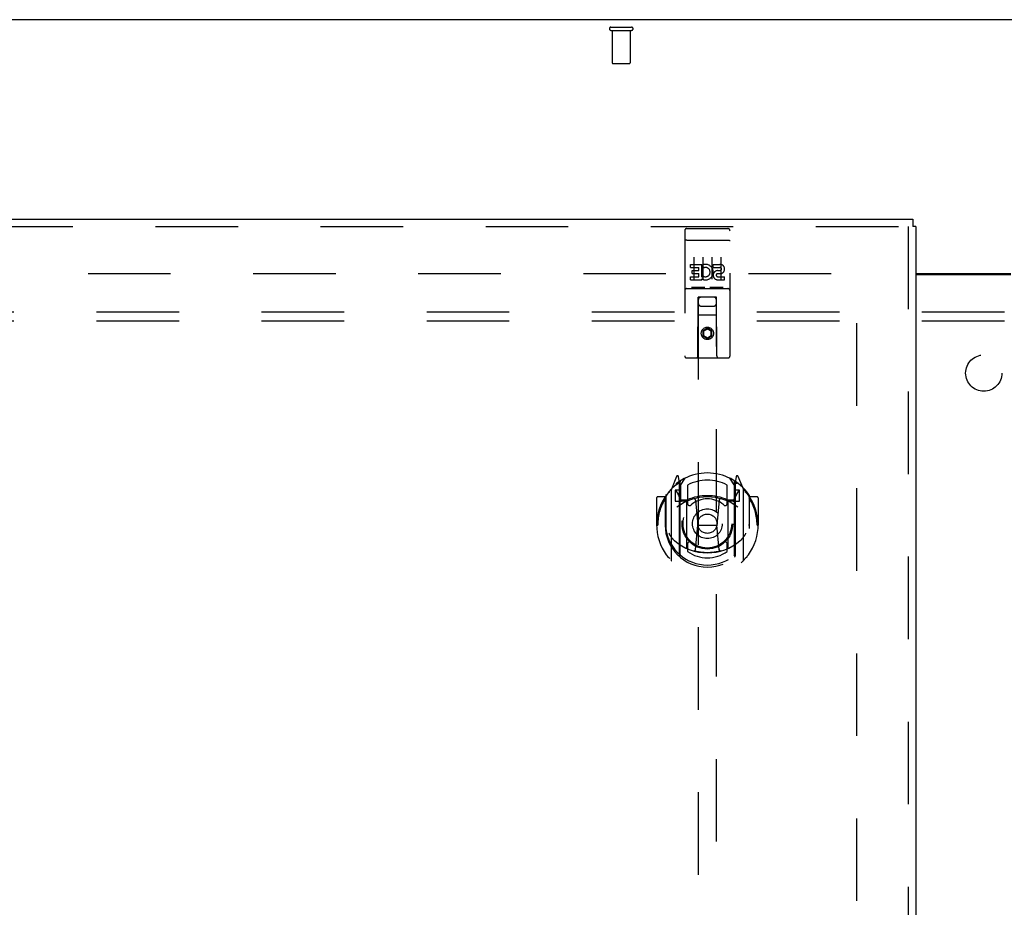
# Model space of a CAD drawing. Header units: inches. Extents: x 0 to 207, y 0 to 134.
# Tile 68 of 78: x 58 to 72, y 89 to 101. Entities that reach past the tile are written whole.
import ezdxf

# ---------------------------------------------------------------- set-up
doc = ezdxf.new("R2010")
doc.units = ezdxf.units.IN
doc.header["$LTSCALE"] = 11.383625
doc.header["$MEASUREMENT"] = 0
doc.linetypes.add('HIDDEN', pattern=[0.2, 0.1, -0.1])
doc.layers.get('0').update_dxf_attribs({"linetype": 'CONTINUOUS'})
for name, color, linetype in [('DEFAULT_2', 8, 'HIDDEN'), ('LEFTHAND_DOOR_ASSEMBLY', 7, 'CONTINUOUS'), ('SUBPANEL', 7, 'CONTINUOUS')]:
    doc.layers.add(name, color=color, linetype=linetype)

msp = doc.modelspace()

# ---------------------------------------------------------------- linework, layer by layer
at = {"color": 3, "linetype": 'Continuous'}
for p, q in [((98.319, 100.941), (44.673, 100.941)), ((70.559, 97.441), (71.871, 97.441)), ((70.559, 97.426), (71.871, 97.426))]:
    msp.add_line(p, q, dxfattribs=at)
at = {"layer": 'DEFAULT_2', "color": 8, "linetype": 'HIDDEN'}
for p, q in [((66.354, 100.837), (66.638, 100.837)), ((66.354, 100.794), (66.638, 100.794)), ((66.372, 100.794), (66.372, 100.347)), ((66.62, 100.794), (66.62, 100.347)), ((66.382, 100.337), (66.61, 100.337)), ((47.76, 97.441), (69.85, 97.441)), ((69.746, 36.42), (69.746, 97.462))]:
    msp.add_line(p, q, dxfattribs=at)
for centre, radius, start, end in [((66.354, 100.816), 0.0215, 90, 270), ((66.638, 100.816), 0.0215, 270, 90), ((66.382, 100.347), 0.01, 180, 270), ((66.61, 100.347), 0.01, 270, 360)]:
    msp.add_arc(centre, radius, start, end, dxfattribs=at)
at = {"layer": 'LEFTHAND_DOOR_ASSEMBLY', "color": 3, "linetype": 'Continuous'}
for p, q in [((46.413, 98.191), (70.517, 98.191)), ((70.559, 98.087), (70.559, 35.795))]:
    msp.add_line(p, q, dxfattribs=at)
at = {"layer": 'LEFTHAND_DOOR_ASSEMBLY', "color": 7, "linetype": 'Continuous'}
for p in [(70.517, 98.191), (70.559, 98.087)]:
    msp.add_line(p, (70.517, 98.087), dxfattribs=at)
at = {"layer": 'LEFTHAND_DOOR_ASSEMBLY', "color": 8, "linetype": 'HIDDEN'}
for p, q in [((46.413, 98.087), (70.517, 98.087)), ((67.401, 98.059), (67.966, 98.059)), ((70.455, 98.087), (70.455, 35.795)), ((67.371, 98.029), (67.371, 96.304)), ((67.996, 96.304), (67.996, 98.029)), ((67.388, 97.9), (67.387, 97.9)), ((67.389, 97.9), (67.388, 97.9)), ((67.39, 97.9), (67.389, 97.9)), ((67.39, 97.9), (67.39, 97.9)), ((67.391, 97.9), (67.39, 97.9)), ((67.392, 97.9), (67.391, 97.9)), ((67.393, 97.9), (67.392, 97.9)), ((67.394, 97.9), (67.393, 97.9)), ((67.394, 97.9), (67.394, 97.9)), ((67.396, 97.901), (67.396, 97.9)), ((67.397, 97.901), (67.396, 97.901)), ((67.398, 97.901), (67.397, 97.901)), ((67.399, 97.901), (67.398, 97.901)), ((67.4, 97.901), (67.399, 97.901)), ((67.401, 97.901), (67.4, 97.901)), ((67.401, 97.901), (67.401, 97.901)), ((67.401, 97.901), (67.967, 97.901)), ((67.967, 97.901), (67.968, 97.901)), ((67.968, 97.901), (67.969, 97.901)), ((67.969, 97.901), (67.969, 97.901)), ((67.969, 97.901), (67.97, 97.901)), ((67.97, 97.901), (67.971, 97.901)), ((67.971, 97.901), (67.972, 97.901)), ((67.972, 97.901), (67.973, 97.9)), ((67.973, 97.9), (67.973, 97.9)), ((67.973, 97.9), (67.974, 97.9)), ((67.974, 97.9), (67.975, 97.9)), ((67.975, 97.9), (67.976, 97.9)), ((67.976, 97.9), (67.977, 97.9)), ((67.977, 97.9), (67.977, 97.9)), ((67.977, 97.9), (67.978, 97.9)), ((67.978, 97.9), (67.979, 97.9)), ((67.979, 97.9), (67.98, 97.9)), ((67.496, 97.667), (67.496, 97.361)), ((67.621, 97.667), (67.621, 97.361)), ((67.746, 97.667), (67.746, 97.361)), ((67.871, 97.667), (67.871, 97.361)), ((67.452, 97.523), (67.452, 97.566)), ((67.452, 97.566), (67.608, 97.566)), ((67.452, 97.523), (67.566, 97.523)), ((67.566, 97.481), (67.566, 97.523)), ((67.608, 97.388), (67.608, 97.566)), ((67.633, 97.518), (67.616, 97.557)), ((67.764, 97.523), (67.764, 97.566)), ((67.764, 97.566), (67.857, 97.566)), ((67.764, 97.523), (67.857, 97.523)), ((67.452, 97.353), (67.452, 97.395)), ((67.452, 97.395), (67.566, 97.395)), ((67.473, 97.439), (67.473, 97.481)), ((67.473, 97.481), (67.566, 97.481)), ((67.473, 97.439), (67.566, 97.439)), ((67.566, 97.395), (67.566, 97.439)), ((67.608, 97.388), (67.621, 97.407)), ((67.608, 97.353), (67.608, 97.365)), ((67.612, 97.363), (67.608, 97.365)), ((67.824, 97.439), (67.871, 97.439)), ((67.828, 97.48), (67.857, 97.48)), ((67.828, 97.395), (67.921, 97.395)), ((67.921, 97.353), (67.921, 97.395)), ((67.401, 97.231), (67.966, 97.231)), ((67.452, 97.353), (67.608, 97.353)), ((67.645, 97.247), (67.473, 97.247)), ((67.895, 97.247), (67.723, 97.247)), ((67.828, 97.353), (67.921, 97.353)), ((67.554, 96.304), (67.557, 97.114)), ((67.579, 97.114), (67.557, 97.114)), ((67.559, 97.114), (67.559, 69.112)), ((67.789, 97.114), (67.579, 97.114)), ((67.81, 97.114), (67.789, 97.114)), ((67.809, 69.112), (67.809, 97.114)), ((67.814, 96.304), (67.81, 97.114)), ((67.599, 96.989), (67.769, 96.989)), ((67.811, 96.864), (67.556, 96.864)), ((67.684, 96.685), (67.621, 96.649)), ((67.684, 96.685), (67.684, 96.674)), ((67.746, 96.649), (67.684, 96.685)), ((67.621, 96.649), (67.621, 96.577)), ((67.621, 96.649), (67.631, 96.644)), ((67.621, 96.577), (67.631, 96.583)), ((67.621, 96.577), (67.684, 96.541)), ((67.684, 96.674), (67.631, 96.644)), ((67.631, 96.644), (67.631, 96.583)), ((67.631, 96.583), (67.684, 96.553)), ((67.736, 96.644), (67.684, 96.674)), ((67.684, 96.553), (67.736, 96.583)), ((67.684, 96.541), (67.746, 96.577)), ((67.684, 96.541), (67.684, 96.553)), ((67.746, 96.649), (67.736, 96.644)), ((67.736, 96.583), (67.736, 96.644)), ((67.746, 96.577), (67.736, 96.583)), ((67.746, 96.577), (67.746, 96.649)), ((67.966, 96.274), (67.401, 96.274)), ((67.258, 94.639), (67.188, 94.464)), ((67.281, 94.56), (67.28, 94.559)), ((67.28, 94.559), (67.28, 94.559)), ((67.28, 94.559), (67.28, 94.559)), ((67.301, 94.556), (67.287, 94.636)), ((67.301, 93.54), (67.301, 94.556)), ((67.309, 94.509), (67.379, 94.618)), ((67.309, 93.565), (67.309, 94.568)), ((67.311, 94.543), (67.311, 94.336)), ((67.409, 94.521), (67.409, 94.268)), ((67.959, 94.268), (67.959, 94.521)), ((67.989, 94.618), (68.059, 94.509)), ((68.056, 94.336), (68.056, 94.543)), ((68.059, 93.565), (68.059, 94.568)), ((68.081, 94.636), (68.066, 94.556)), ((68.066, 94.556), (68.066, 93.54)), ((68.088, 94.559), (68.083, 94.562)), ((68.18, 94.464), (68.109, 94.639)), ((67.109, 94.381), (67.109, 93.923)), ((67.184, 94.453), (67.184, 93.486)), ((67.241, 94.449), (67.241, 94.299)), ((67.309, 94.449), (67.241, 94.449)), ((67.25, 94.441), (67.279, 94.395)), ((68.126, 94.449), (68.059, 94.449)), ((68.089, 94.395), (68.118, 94.441)), ((68.126, 94.299), (68.126, 94.449)), ((68.184, 93.486), (68.184, 94.453)), ((68.259, 94.381), (68.259, 93.923)), ((66.984, 94.343), (66.984, 93.97)), ((67.101, 94.358), (66.999, 94.358)), ((67.101, 94.358), (67.101, 93.97)), ((67.109, 94.343), (67.101, 94.358)), ((67.241, 94.299), (67.301, 94.299)), ((67.401, 94.298), (67.329, 94.298)), ((67.331, 94.316), (67.397, 94.316)), ((67.401, 93.657), (67.401, 94.288)), ((67.521, 94.314), (67.551, 93.97)), ((67.847, 94.314), (67.816, 93.97)), ((68.039, 94.298), (67.966, 94.298)), ((67.966, 94.288), (67.966, 93.657)), ((67.971, 94.316), (68.036, 94.316)), ((68.066, 94.299), (68.126, 94.299)), ((68.266, 94.358), (68.258, 94.343)), ((68.266, 93.97), (68.266, 94.358)), ((68.369, 94.358), (68.266, 94.358)), ((68.384, 94.343), (68.384, 93.97)), ((66.984, 93.97), (66.999, 93.97)), ((67.101, 93.97), (67.116, 93.97)), ((67.521, 93.63), (67.551, 93.97)), ((67.551, 93.97), (67.816, 93.97)), ((67.847, 93.63), (67.816, 93.97)), ((68.266, 93.97), (68.251, 93.97)), ((68.369, 93.97), (68.384, 93.97)), ((67.109, 93.923), (67.109, 93.92)), ((68.259, 93.923), (68.259, 93.92)), ((67.409, 93.707), (67.409, 93.604)), ((67.959, 93.604), (67.959, 93.707))]:
    msp.add_line(p, q, dxfattribs=at)
for points in [[(67.387, 97.9), (67.387, 97.9), (67.387, 97.9), (67.386, 97.9), (67.386, 97.9), (67.385, 97.899), (67.385, 97.899), (67.385, 97.899), (67.384, 97.899), (67.384, 97.899), (67.384, 97.899), (67.383, 97.899), (67.383, 97.899), (67.383, 97.899), (67.382, 97.899), (67.382, 97.899), (67.382, 97.899), (67.381, 97.899), (67.381, 97.899), (67.381, 97.899), (67.38, 97.899), (67.38, 97.898), (67.38, 97.898), (67.38, 97.898), (67.379, 97.898), (67.379, 97.898), (67.379, 97.898), (67.378, 97.898), (67.378, 97.898), (67.378, 97.898), (67.378, 97.898), (67.377, 97.898), (67.377, 97.898), (67.377, 97.897), (67.377, 97.897), (67.376, 97.897), (67.376, 97.897), (67.376, 97.897), (67.376, 97.897), (67.376, 97.897), (67.375, 97.897), (67.375, 97.897), (67.375, 97.897), (67.375, 97.897), (67.375, 97.897), (67.374, 97.896), (67.374, 97.896), (67.374, 97.896), (67.374, 97.896), (67.374, 97.896), (67.374, 97.896), (67.373, 97.896), (67.373, 97.896), (67.373, 97.896), (67.373, 97.896), (67.373, 97.895), (67.373, 97.895), (67.373, 97.895), (67.372, 97.895), (67.372, 97.895), (67.372, 97.895), (67.372, 97.895), (67.372, 97.895), (67.372, 97.895), (67.372, 97.895), (67.372, 97.894), (67.372, 97.894), (67.372, 97.894), (67.372, 97.894), (67.372, 97.894), (67.372, 97.894), (67.372, 97.894), (67.371, 97.894), (67.371, 97.894), (67.371, 97.894), (67.371, 97.893), (67.371, 97.893), (67.371, 97.893)], [(67.396, 97.9), (67.395, 97.9), (67.394, 97.9)], [(67.98, 97.9), (67.981, 97.9), (67.981, 97.9), (67.981, 97.9), (67.982, 97.9), (67.982, 97.9), (67.982, 97.899), (67.983, 97.899), (67.983, 97.899), (67.983, 97.899), (67.984, 97.899), (67.984, 97.899), (67.984, 97.899), (67.985, 97.899), (67.985, 97.899), (67.985, 97.899), (67.986, 97.899), (67.986, 97.899), (67.986, 97.899), (67.987, 97.899), (67.987, 97.899), (67.987, 97.899), (67.988, 97.898), (67.988, 97.898), (67.988, 97.898), (67.988, 97.898), (67.989, 97.898), (67.989, 97.898), (67.989, 97.898), (67.99, 97.898), (67.99, 97.898), (67.99, 97.898), (67.99, 97.898), (67.991, 97.898), (67.991, 97.897), (67.991, 97.897), (67.991, 97.897), (67.992, 97.897), (67.992, 97.897), (67.992, 97.897), (67.992, 97.897), (67.992, 97.897), (67.993, 97.897), (67.993, 97.897), (67.993, 97.897), (67.993, 97.897), (67.993, 97.896), (67.994, 97.896), (67.994, 97.896), (67.994, 97.896), (67.994, 97.896), (67.994, 97.896), (67.994, 97.896), (67.995, 97.896), (67.995, 97.896), (67.995, 97.896), (67.995, 97.895), (67.995, 97.895), (67.995, 97.895), (67.995, 97.895), (67.995, 97.895), (67.996, 97.895), (67.996, 97.895), (67.996, 97.895), (67.996, 97.895), (67.996, 97.895), (67.996, 97.894), (67.996, 97.894), (67.996, 97.894), (67.996, 97.894), (67.996, 97.894), (67.996, 97.894), (67.996, 97.894), (67.996, 97.894), (67.996, 97.894), (67.996, 97.894), (67.996, 97.893), (67.996, 97.893), (67.996, 97.893)], [(67.473, 97.247), (67.473, 97.247), (67.473, 97.247), (67.472, 97.247), (67.472, 97.247), (67.472, 97.247), (67.472, 97.247), (67.472, 97.247), (67.471, 97.247), (67.471, 97.247), (67.471, 97.247), (67.471, 97.247), (67.471, 97.247), (67.47, 97.247), (67.47, 97.247), (67.47, 97.247), (67.47, 97.247), (67.47, 97.247), (67.47, 97.247), (67.47, 97.247), (67.469, 97.247), (67.469, 97.247), (67.469, 97.247), (67.469, 97.247), (67.469, 97.247), (67.469, 97.247), (67.469, 97.247), (67.468, 97.247), (67.468, 97.247), (67.468, 97.247), (67.468, 97.247), (67.468, 97.247), (67.468, 97.247), (67.468, 97.247), (67.468, 97.247), (67.467, 97.247), (67.467, 97.247), (67.467, 97.247), (67.467, 97.247), (67.467, 97.248), (67.467, 97.248), (67.467, 97.248), (67.467, 97.248), (67.467, 97.248), (67.467, 97.248), (67.466, 97.248), (67.466, 97.248)], [(67.651, 97.248), (67.651, 97.248), (67.651, 97.248), (67.651, 97.248), (67.651, 97.248), (67.651, 97.248), (67.651, 97.248), (67.651, 97.248), (67.651, 97.247), (67.651, 97.247), (67.65, 97.247), (67.65, 97.247), (67.65, 97.247), (67.65, 97.247), (67.65, 97.247), (67.65, 97.247), (67.65, 97.247), (67.65, 97.247), (67.65, 97.247), (67.649, 97.247), (67.649, 97.247), (67.649, 97.247), (67.649, 97.247), (67.649, 97.247), (67.649, 97.247), (67.649, 97.247), (67.648, 97.247), (67.648, 97.247), (67.648, 97.247), (67.648, 97.247), (67.648, 97.247), (67.648, 97.247), (67.647, 97.247), (67.647, 97.247), (67.647, 97.247), (67.647, 97.247), (67.647, 97.247), (67.647, 97.247), (67.646, 97.247), (67.646, 97.247), (67.646, 97.247), (67.646, 97.247), (67.646, 97.247), (67.645, 97.247), (67.645, 97.247), (67.645, 97.247)], [(67.723, 97.247), (67.723, 97.247), (67.723, 97.247), (67.722, 97.247), (67.722, 97.247), (67.722, 97.247), (67.722, 97.247), (67.722, 97.247), (67.721, 97.247), (67.721, 97.247), (67.721, 97.247), (67.721, 97.247), (67.721, 97.247), (67.72, 97.247), (67.72, 97.247), (67.72, 97.247), (67.72, 97.247), (67.72, 97.247), (67.72, 97.247), (67.72, 97.247), (67.719, 97.247), (67.719, 97.247), (67.719, 97.247), (67.719, 97.247), (67.719, 97.247), (67.719, 97.247), (67.719, 97.247), (67.718, 97.247), (67.718, 97.247), (67.718, 97.247), (67.718, 97.247), (67.718, 97.247), (67.718, 97.247), (67.718, 97.247), (67.718, 97.247), (67.717, 97.247), (67.717, 97.247), (67.717, 97.247), (67.717, 97.247), (67.717, 97.248), (67.717, 97.248), (67.717, 97.248), (67.717, 97.248), (67.717, 97.248), (67.717, 97.248), (67.716, 97.248), (67.716, 97.248)], [(67.901, 97.248), (67.901, 97.248), (67.901, 97.248), (67.901, 97.248), (67.901, 97.248), (67.901, 97.248), (67.901, 97.248), (67.901, 97.248), (67.901, 97.247), (67.901, 97.247), (67.9, 97.247), (67.9, 97.247), (67.9, 97.247), (67.9, 97.247), (67.9, 97.247), (67.9, 97.247), (67.9, 97.247), (67.9, 97.247), (67.9, 97.247), (67.899, 97.247), (67.899, 97.247), (67.899, 97.247), (67.899, 97.247), (67.899, 97.247), (67.899, 97.247), (67.899, 97.247), (67.898, 97.247), (67.898, 97.247), (67.898, 97.247), (67.898, 97.247), (67.898, 97.247), (67.898, 97.247), (67.897, 97.247), (67.897, 97.247), (67.897, 97.247), (67.897, 97.247), (67.897, 97.247), (67.897, 97.247), (67.896, 97.247), (67.896, 97.247), (67.896, 97.247), (67.896, 97.247), (67.896, 97.247), (67.895, 97.247), (67.895, 97.247), (67.895, 97.247)], [(67.139, 94.408), (67.139, 94.409), (67.14, 94.41), (67.141, 94.411), (67.141, 94.412), (67.142, 94.413), (67.143, 94.413), (67.144, 94.414), (67.144, 94.415), (67.145, 94.416), (67.146, 94.416), (67.147, 94.417), (67.147, 94.418), (67.148, 94.419), (67.149, 94.419), (67.15, 94.42), (67.151, 94.421), (67.151, 94.421), (67.152, 94.422), (67.153, 94.423), (67.154, 94.423), (67.155, 94.424), (67.156, 94.424), (67.156, 94.425), (67.157, 94.425), (67.158, 94.426), (67.159, 94.427), (67.16, 94.427), (67.161, 94.428), (67.162, 94.428), (67.163, 94.429), (67.164, 94.429), (67.164, 94.429), (67.165, 94.43), (67.166, 94.43)], [(68.201, 94.43), (68.202, 94.43), (68.203, 94.429), (68.204, 94.429), (68.205, 94.429), (68.206, 94.428), (68.207, 94.428), (68.208, 94.427), (68.209, 94.427), (68.21, 94.426), (68.211, 94.425), (68.211, 94.425), (68.212, 94.424), (68.213, 94.424), (68.214, 94.423), (68.215, 94.423), (68.216, 94.422), (68.216, 94.421), (68.217, 94.421), (68.218, 94.42), (68.219, 94.419), (68.22, 94.419), (68.22, 94.418), (68.221, 94.417), (68.222, 94.416), (68.223, 94.416), (68.224, 94.415), (68.224, 94.414), (68.225, 94.413), (68.226, 94.413), (68.226, 94.412), (68.227, 94.411), (68.228, 94.41), (68.229, 94.409), (68.229, 94.408)], [(67.151, 93.856), (67.155, 93.851), (67.158, 93.846), (67.161, 93.841), (67.163, 93.836), (67.166, 93.832), (67.169, 93.828), (67.172, 93.824), (67.174, 93.82), (67.177, 93.816), (67.179, 93.813), (67.182, 93.809), (67.184, 93.806), (67.186, 93.803), (67.189, 93.799), (67.191, 93.796), (67.193, 93.794), (67.195, 93.791), (67.197, 93.788), (67.2, 93.786), (67.202, 93.783), (67.204, 93.781), (67.206, 93.779), (67.208, 93.776), (67.209, 93.774), (67.211, 93.772), (67.213, 93.77), (67.215, 93.768), (67.217, 93.767), (67.218, 93.765), (67.22, 93.763), (67.222, 93.762), (67.223, 93.76), (67.225, 93.759), (67.227, 93.757), (67.228, 93.756), (67.23, 93.755)], [(68.138, 93.755), (68.14, 93.756), (68.141, 93.757), (68.143, 93.759), (68.144, 93.76), (68.146, 93.762), (68.148, 93.763), (68.149, 93.765), (68.151, 93.767), (68.153, 93.768), (68.155, 93.77), (68.156, 93.772), (68.158, 93.774), (68.16, 93.776), (68.162, 93.779), (68.164, 93.781), (68.166, 93.783), (68.168, 93.786), (68.17, 93.788), (68.172, 93.791), (68.175, 93.794), (68.177, 93.796), (68.179, 93.799), (68.181, 93.802), (68.184, 93.806), (68.186, 93.809), (68.189, 93.812), (68.191, 93.816), (68.194, 93.82), (68.196, 93.824), (68.199, 93.828), (68.202, 93.832), (68.204, 93.836), (68.207, 93.841), (68.21, 93.846), (68.213, 93.851), (68.216, 93.856)], [(67.872, 93.613), (67.866, 93.611), (67.861, 93.61), (67.856, 93.609), (67.85, 93.607), (67.845, 93.606), (67.839, 93.605), (67.834, 93.603), (67.828, 93.602), (67.823, 93.601), (67.817, 93.6), (67.812, 93.599), (67.806, 93.598), (67.801, 93.597), (67.795, 93.596), (67.79, 93.595), (67.784, 93.594), (67.779, 93.594), (67.773, 93.593), (67.768, 93.592), (67.762, 93.592), (67.757, 93.591), (67.751, 93.59), (67.745, 93.59), (67.74, 93.589), (67.734, 93.589), (67.729, 93.589), (67.723, 93.588), (67.717, 93.588), (67.712, 93.588), (67.706, 93.587), (67.701, 93.587), (67.695, 93.587), (67.689, 93.587), (67.684, 93.587), (67.678, 93.587), (67.673, 93.587), (67.667, 93.587), (67.662, 93.587), (67.656, 93.588), (67.65, 93.588), (67.645, 93.588), (67.639, 93.589), (67.634, 93.589), (67.628, 93.589), (67.622, 93.59), (67.617, 93.59), (67.611, 93.591), (67.606, 93.592), (67.6, 93.592), (67.595, 93.593), (67.589, 93.594), (67.584, 93.594), (67.578, 93.595), (67.572, 93.596), (67.567, 93.597), (67.561, 93.598), (67.556, 93.599), (67.55, 93.6), (67.545, 93.601), (67.539, 93.602), (67.534, 93.603), (67.529, 93.605), (67.523, 93.606), (67.518, 93.607), (67.512, 93.609), (67.507, 93.61), (67.501, 93.611), (67.496, 93.613)], [(67.166, 93.509), (67.165, 93.509), (67.164, 93.51), (67.164, 93.51), (67.163, 93.511), (67.162, 93.511), (67.161, 93.512), (67.16, 93.512), (67.159, 93.513), (67.158, 93.513), (67.157, 93.514), (67.156, 93.514), (67.156, 93.515), (67.155, 93.516), (67.154, 93.516), (67.153, 93.517), (67.152, 93.517), (67.151, 93.518), (67.151, 93.519), (67.15, 93.519), (67.149, 93.52), (67.148, 93.521), (67.147, 93.521), (67.147, 93.522), (67.146, 93.523), (67.145, 93.524), (67.144, 93.524), (67.144, 93.525), (67.143, 93.526), (67.142, 93.527), (67.141, 93.528), (67.141, 93.528), (67.14, 93.529), (67.139, 93.53), (67.139, 93.531)], [(68.229, 93.531), (68.229, 93.53), (68.228, 93.529), (68.227, 93.528), (68.226, 93.528), (68.226, 93.527), (68.225, 93.526), (68.224, 93.525), (68.224, 93.524), (68.223, 93.524), (68.222, 93.523), (68.221, 93.522), (68.22, 93.521), (68.22, 93.521), (68.219, 93.52), (68.218, 93.519), (68.217, 93.519), (68.216, 93.518), (68.216, 93.517), (68.215, 93.517), (68.214, 93.516), (68.213, 93.516), (68.212, 93.515), (68.211, 93.514), (68.211, 93.514), (68.21, 93.513), (68.209, 93.513), (68.208, 93.512), (68.207, 93.512), (68.206, 93.511), (68.205, 93.511), (68.204, 93.51), (68.203, 93.51), (68.202, 93.509), (68.201, 93.509)]]:
    msp.add_lwpolyline(points, dxfattribs=at)
for centre, radius in [((67.684, 96.614), 0.085), ((67.684, 96.614), 0.0845), ((67.684, 93.988), 0.35), ((67.684, 93.988), 0.335), ((67.684, 93.988), 0.205), ((67.684, 93.988), 0.133)]:
    msp.add_circle(centre, radius, dxfattribs=at)
for centre, radius, start, end in [((67.401, 98.029), 0.03, 90, 180), ((67.966, 98.029), 0.03, 0, 90), ((67.658, 97.459), 0.107, 244.2636, 113.4027), ((67.658, 97.459), 0.0639, 234.8895, 113.4026), ((67.857, 97.501), 0.0644, 282.2995, 90.0775), ((67.857, 97.501), 0.0219, 269.9011, 90), ((67.828, 97.416), 0.0635, 90, 270), ((67.828, 97.417), 0.0219, 100.307, 270), ((67.401, 97.201), 0.03, 90, 180), ((67.966, 97.201), 0.03, 0, 90), ((67.599, 97.074), 0.04, 90, 180), ((67.769, 97.074), 0.04, 0, 90), ((67.599, 97.029), 0.04, 180, 270), ((67.769, 97.029), 0.04, 270, 360), ((67.401, 96.304), 0.03, 180, 270), ((67.524, 96.304), 0.03, 270, 360), ((67.844, 96.304), 0.03, 180, 270), ((67.966, 96.304), 0.03, 270, 360), ((67.684, 93.988), 0.7, 35.2961, 144.7039), ((67.272, 94.634), 0.015, 10, 158.1959), ((68.095, 94.634), 0.015, 21.8041, 170), ((67.684, 93.97), 0.7, 125.5126, 54.4874), ((67.289, 94.523), 0.02, 0, 125.5126), ((67.291, 94.543), 0.02, 0, 125.2543), ((67.329, 94.568), 0.02, 121.4688, 179.9992), ((67.684, 93.988), 0.6, 62.7204, 117.2796), ((68.039, 94.568), 0.02, 0, 58.5295), ((68.076, 94.543), 0.02, 54.7457, 180), ((68.079, 94.523), 0.02, 54.4874, 180), ((67.129, 94.381), 0.02, 144.7039, 180), ((67.199, 94.453), 0.015, 135.0748, 180), ((67.254, 94.444), 0.005, 90, 212.6792), ((67.121, 94.294), 0.188, 0, 32.6792), ((67.684, 93.675), 0.7, 66.536, 113.464), ((68.247, 94.294), 0.188, 147.3208, 180), ((68.114, 94.444), 0.005, 327.3208, 90), ((68.169, 94.453), 0.015, 0, 44.9252), ((68.239, 94.381), 0.02, 0, 35.2961), ((66.999, 94.343), 0.015, 90, 180), ((67.684, 93.97), 0.685, 146.9885, 180), ((67.684, 93.657), 0.7, 53.2319, 126.7681), ((67.329, 94.318), 0.02, 180, 270), ((67.331, 94.336), 0.02, 180, 270), ((67.397, 94.336), 0.02, 270, 293.464), ((67.416, 94.288), 0.015, 112.9863, 180), ((67.439, 94.268), 0.03, 180, 311.1261), ((67.684, 93.988), 0.343, 48.8739, 131.1261), ((67.501, 94.312), 0.02, 5.0796, 105.6131), ((67.867, 94.312), 0.02, 74.3869, 174.9204), ((67.929, 94.268), 0.03, 228.8739, 360), ((67.951, 94.288), 0.015, 0, 67.0137), ((67.971, 94.336), 0.02, 246.536, 270), ((68.036, 94.336), 0.02, 270, 360), ((68.039, 94.318), 0.02, 270, 360), ((67.684, 93.97), 0.685, 0, 33.0115), ((68.369, 94.343), 0.015, 0, 90), ((67.684, 93.972), 0.583, 180.2464, 359.7536), ((67.129, 93.923), 0.02, 180, 187.6622), ((67.684, 93.998), 0.58, 187.6622, 352.3378), ((68.239, 93.923), 0.02, 352.3378, 360), ((67.684, 94.287), 0.7, 229.529, 310.471), ((67.439, 93.707), 0.03, 48.8739, 180), ((67.684, 93.988), 0.343, 228.8739, 311.1261), ((67.929, 93.707), 0.03, 0, 131.1261), ((67.329, 93.565), 0.02, 180, 230.6594), ((67.416, 93.657), 0.015, 180, 247.0137), ((67.684, 93.998), 0.48, 235.0461, 304.9539), ((67.501, 93.632), 0.02, 254.4248, 354.9204), ((67.866, 93.632), 0.02, 185.0796, 285.5752), ((67.951, 93.657), 0.015, 292.9863, 360), ((68.039, 93.565), 0.02, 309.3378, 359.9984), ((67.199, 93.486), 0.015, 180, 224.9252), ((67.316, 93.54), 0.015, 180, 229.6413), ((68.051, 93.54), 0.015, 310.3587, 360), ((68.169, 93.486), 0.015, 315.0748, 360)]:
    msp.add_arc(centre, radius, start, end, dxfattribs=at)
at = {"layer": 'SUBPANEL', "color": 8, "linetype": 'HIDDEN'}
for p, q in [((50.153, 96.91), (92.84, 96.91)), ((50.153, 96.785), (92.84, 96.785))]:
    msp.add_line(p, q, dxfattribs=at)
msp.add_circle((71.496, 96.066), 0.25, dxfattribs=at)

doc.saveas('drawing.dxf')
